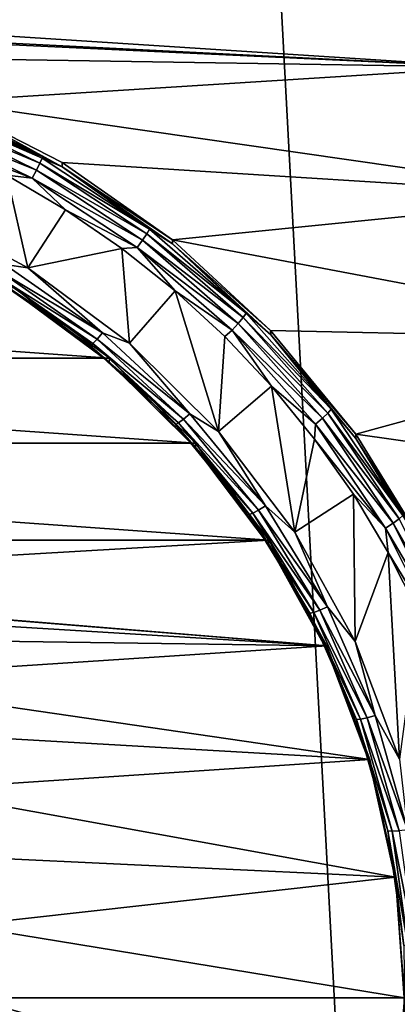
# Model space of a CAD drawing. Header units: metres. Extents: x -150 to 310, y -128 to 84.
# Tile 134 of 256: x 3.03 to 5.45, y -110.96 to -104.63. Entities that reach past the tile are written whole.
import ezdxf

# ---------------------------------------------------------------- set-up
doc = ezdxf.new("R2010")
doc.units = ezdxf.units.M
doc.layers.add('solid_26009703_SW0001', color=7, linetype='CONTINUOUS')

msp = doc.modelspace()

# ---------------------------------------------------------------- linework, layer by layer
at = {"layer": 'solid_26009703_SW0001'}
for points in [[(5.7772, -124.589066, 16.130749), (5.884871, -16.400381, 16.125368), (0.003128, -16.275095, 16.251808)], [(2.308466, -124.69001, 16.230967), (5.7772, -124.589066, 16.130749), (0.003128, -16.275095, 16.251808)], [(-5.205695, -104.204086, -18.609642), (5.205695, -104.204086, -18.609642), (6.045405, -104.934013, -18.507057)], [(-5.205695, -104.204086, -18.609642), (6.045405, -104.934013, -18.507057), (0, -104.632385, -18.549448)], [(5.205695, -104.204086, -18.609642), (5.637407, -104.582748, -18.75839), (6.045763, -104.961494, -18.70516)], [(6.045405, -104.934013, -18.507057), (5.205695, -104.204086, -18.609642), (6.045763, -104.961494, -18.70516)], [(0.869761, -104.692055, -18.541061), (0, -104.632385, -18.549448), (6.045405, -104.934013, -18.507057)], [(0.869761, -104.692055, -18.541061), (6.045405, -104.934013, -18.507057), (1.71196, -104.865334, -18.51671)], [(1.71196, -104.865334, -18.51671), (6.045405, -104.934013, -18.507057), (2.530891, -105.153824, -18.476166)], [(2.530891, -105.153824, -18.476166), (6.045405, -104.934013, -18.507057), (6.78251, -105.765556, -18.390192)], [(2.415408, -105.190231, -18.791779), (3.155883, -105.551834, -18.740957), (2.398451, -105.236931, -18.82992)], [(2.426294, -105.156441, -18.740173), (3.170106, -105.519676, -18.689125), (2.415408, -105.190231, -18.791779)], [(3.170106, -105.519676, -18.689125), (3.155883, -105.551834, -18.740957), (2.415408, -105.190231, -18.791779)], [(2.426294, -105.156441, -18.740173), (2.529847, -105.180817, -18.674337), (3.170106, -105.519676, -18.689125)], [(2.530891, -105.153824, -18.476166), (3.299358, -105.575661, -18.618845), (2.529847, -105.180817, -18.674337)], [(3.170106, -105.519676, -18.689125), (2.529847, -105.180817, -18.674337), (3.299358, -105.575661, -18.618845)], [(2.530891, -105.153824, -18.476166), (6.78251, -105.765556, -18.390192), (3.298064, -105.547386, -18.420855)], [(2.530891, -105.153824, -18.476166), (3.298064, -105.547386, -18.420855), (3.299358, -105.575661, -18.618845)], [(2.398451, -105.236931, -18.82992), (3.133728, -105.596001, -18.779455), (2.377086, -105.291962, -18.850857)], [(3.155883, -105.551834, -18.740957), (3.133728, -105.596001, -18.779455), (2.398451, -105.236931, -18.82992)], [(2.377086, -105.291962, -18.850857), (3.105812, -105.647835, -18.800842), (2.552193, -105.4356, -18.840496)], [(3.133728, -105.596001, -18.779455), (3.105812, -105.647835, -18.800842), (2.377086, -105.291962, -18.850857)], [(3.105812, -105.647835, -18.800842), (2.943377, -105.628937, -18.813324), (2.552193, -105.4356, -18.840496)], [(3.170106, -105.519676, -18.689125), (3.859676, -105.975952, -18.625), (3.155883, -105.551834, -18.740957)], [(3.170106, -105.519676, -18.689125), (3.299358, -105.575661, -18.618845), (3.859676, -105.975952, -18.625)], [(3.155883, -105.551834, -18.740957), (3.84236, -106.006065, -18.67712), (3.133728, -105.596001, -18.779455)], [(3.859676, -105.975952, -18.625), (3.84236, -106.006065, -18.67712), (3.155883, -105.551834, -18.740957)], [(3.298064, -105.547386, -18.420855), (6.78251, -105.765556, -18.390192), (4.008351, -106.043724, -18.351099)], [(3.298064, -105.547386, -18.420855), (4.008351, -106.043724, -18.351099), (3.299358, -105.575661, -18.618845)], [(4.008351, -106.043724, -18.351099), (4.007409, -106.070595, -18.549288), (3.299358, -105.575661, -18.618845)], [(3.859676, -105.975952, -18.625), (3.299358, -105.575661, -18.618845), (4.007409, -106.070595, -18.549288)], [(3.077471, -106.225388, -18.729498), (2.365096, -105.841232, -18.783487), (2.943377, -105.628937, -18.813324)], [(3.077471, -106.225388, -18.729498), (2.943377, -105.628937, -18.813324), (3.321018, -105.850899, -18.782129)], [(3.105812, -105.647835, -18.800842), (3.321018, -105.850899, -18.782129), (2.943377, -105.628937, -18.813324)], [(3.133728, -105.596001, -18.779455), (3.815385, -106.047035, -18.716066), (3.105812, -105.647835, -18.800842)], [(3.84236, -106.006065, -18.67712), (3.815385, -106.047035, -18.716066), (3.133728, -105.596001, -18.779455)], [(3.105812, -105.647835, -18.800842), (3.781397, -106.094849, -18.738018), (3.321018, -105.850899, -18.782129)], [(3.815385, -106.047035, -18.716066), (3.781397, -106.094849, -18.738018), (3.105812, -105.647835, -18.800842)], [(4.008351, -106.043724, -18.351099), (6.78251, -105.765556, -18.390192), (7.40477, -106.688416, -18.260492)], [(2.929517, -106.204391, -18.722563), (2.365096, -105.841232, -18.783487), (3.077471, -106.225388, -18.729498)], [(3.077471, -106.225388, -18.729498), (3.321018, -105.850899, -18.782129), (3.683593, -106.099884, -18.747137)], [(3.781397, -106.094849, -18.738018), (3.683593, -106.099884, -18.747137), (3.321018, -105.850899, -18.782129)], [(3.84236, -106.006065, -18.67712), (4.463093, -106.545135, -18.601358), (3.815385, -106.047035, -18.716066)], [(3.859676, -105.975952, -18.625), (4.483206, -106.517448, -18.548897), (3.84236, -106.006065, -18.67712)], [(4.483206, -106.517448, -18.548897), (4.463093, -106.545135, -18.601358), (3.84236, -106.006065, -18.67712)], [(3.859676, -105.975952, -18.625), (4.007409, -106.070595, -18.549288), (4.483206, -106.517448, -18.548897)], [(3.815385, -106.047035, -18.716066), (4.43176, -106.582321, -18.640837), (3.781397, -106.094849, -18.738018)], [(4.463093, -106.545135, -18.601358), (4.43176, -106.582321, -18.640837), (3.815385, -106.047035, -18.716066)], [(4.008351, -106.043724, -18.351099), (4.63993, -106.628311, -18.26894), (4.007409, -106.070595, -18.549288)], [(4.63993, -106.628311, -18.26894), (4.640809, -106.656395, -18.466959), (4.007409, -106.070595, -18.549288)], [(4.483206, -106.517448, -18.548897), (4.007409, -106.070595, -18.549288), (4.640809, -106.656395, -18.466959)], [(4.008351, -106.043724, -18.351099), (7.40477, -106.688416, -18.260492), (4.63993, -106.628311, -18.26894)], [(3.731587, -106.709969, -18.661394), (3.077471, -106.225388, -18.729498), (3.683593, -106.099884, -18.747137)], [(3.781397, -106.094849, -18.738018), (4.025599, -106.372108, -18.708878), (3.683593, -106.099884, -18.747137)], [(3.731587, -106.709969, -18.661394), (3.683593, -106.099884, -18.747137), (4.025599, -106.372108, -18.708878)], [(3.781397, -106.094849, -18.738018), (4.392282, -106.625366, -18.663458), (4.025599, -106.372108, -18.708878)], [(4.43176, -106.582321, -18.640837), (4.392282, -106.625366, -18.663458), (3.781397, -106.094849, -18.738018)], [(2.900521, -106.24765, -18.687759), (2.929517, -106.204391, -18.722563), (3.558198, -106.643845, -18.660803)], [(3.558198, -106.643845, -18.660803), (2.929517, -106.204391, -18.722563), (3.077471, -106.225388, -18.729498)], [(2.87752, -106.278938, -18.638617), (3.495043, -106.710594, -18.577951), (2.862767, -106.295197, -18.579952)], [(2.900521, -106.24765, -18.687759), (3.52298, -106.682755, -18.62661), (2.87752, -106.278938, -18.638617)], [(3.52298, -106.682755, -18.62661), (3.495043, -106.710594, -18.577951), (2.87752, -106.278938, -18.638617)], [(2.900521, -106.24765, -18.687759), (3.558198, -106.643845, -18.660803), (3.52298, -106.682755, -18.62661)], [(3.558198, -106.643845, -18.660803), (3.077471, -106.225388, -18.729498), (3.731587, -106.709969, -18.661394)], [(3.602651, -106.805717, -18.244007), (-3.602651, -106.805717, -18.244007), (-2.972027, -106.338028, -18.309736)], [(3.602651, -106.805717, -18.244007), (-2.972027, -106.338028, -18.309736), (2.972027, -106.338028, -18.309736)], [(2.862767, -106.295197, -18.579952), (3.477124, -106.724632, -18.519598), (2.973525, -106.366554, -18.507692)], [(3.495043, -106.710594, -18.577951), (3.477124, -106.724632, -18.519598), (2.862767, -106.295197, -18.579952)], [(3.601734, -106.832253, -18.442244), (3.602651, -106.805717, -18.244007), (2.972027, -106.338028, -18.309736)], [(2.973525, -106.366554, -18.507692), (3.601734, -106.832253, -18.442244), (2.972027, -106.338028, -18.309736)], [(3.477124, -106.724632, -18.519598), (3.601734, -106.832253, -18.442244), (2.973525, -106.366554, -18.507692)], [(4.305017, -107.277321, -18.581659), (3.731587, -106.709969, -18.661394), (4.025599, -106.372108, -18.708878)], [(4.305017, -107.277321, -18.581659), (4.025599, -106.372108, -18.708878), (4.345649, -106.667229, -18.667402)], [(4.392282, -106.625366, -18.663458), (4.345649, -106.667229, -18.667402), (4.025599, -106.372108, -18.708878)], [(4.483206, -106.517448, -18.548897), (5.030028, -107.134911, -18.462118), (4.463093, -106.545135, -18.601358)], [(4.483206, -106.517448, -18.548897), (4.640809, -106.656395, -18.466959), (5.030028, -107.134911, -18.462118)], [(4.43176, -106.582321, -18.640837), (4.972307, -107.192696, -18.555054), (4.392282, -106.625366, -18.663458)], [(4.463093, -106.545135, -18.601358), (5.007461, -107.159828, -18.514969), (4.43176, -106.582321, -18.640837)], [(5.007461, -107.159828, -18.514969), (4.972307, -107.192696, -18.555054), (4.43176, -106.582321, -18.640837)], [(5.030028, -107.134911, -18.462118), (5.007461, -107.159828, -18.514969), (4.463093, -106.545135, -18.601358)], [(3.52298, -106.682755, -18.62661), (3.558198, -106.643845, -18.660803), (4.120597, -107.163979, -18.587702)], [(4.120597, -107.163979, -18.587702), (3.558198, -106.643845, -18.660803), (3.731587, -106.709969, -18.661394)], [(4.392282, -106.625366, -18.663458), (4.646102, -106.986771, -18.622492), (4.345649, -106.667229, -18.667402)], [(4.392282, -106.625366, -18.663458), (4.928013, -107.230309, -18.57844), (4.646102, -106.986771, -18.622492)], [(4.972307, -107.192696, -18.555054), (4.928013, -107.230309, -18.57844), (4.392282, -106.625366, -18.663458)], [(4.63993, -106.628311, -18.26894), (7.40477, -106.688416, -18.260492), (5.188134, -107.294861, -18.175262)], [(4.63993, -106.628311, -18.26894), (5.188134, -107.294861, -18.175262), (4.640809, -106.656395, -18.466959)], [(5.188134, -107.294861, -18.175262), (5.187759, -107.322144, -18.373394), (4.640809, -106.656395, -18.466959)], [(5.030028, -107.134911, -18.462118), (4.640809, -106.656395, -18.466959), (5.187759, -107.322144, -18.373394)], [(3.495043, -106.710594, -18.577951), (4.047459, -107.221497, -18.506149), (3.477124, -106.724632, -18.519598)], [(3.52298, -106.682755, -18.62661), (4.079813, -107.197739, -18.554234), (3.495043, -106.710594, -18.577951)], [(4.079813, -107.197739, -18.554234), (4.047459, -107.221497, -18.506149), (3.495043, -106.710594, -18.577951)], [(3.52298, -106.682755, -18.62661), (4.120597, -107.163979, -18.587702), (4.079813, -107.197739, -18.554234)], [(4.120597, -107.163979, -18.587702), (3.731587, -106.709969, -18.661394), (4.305017, -107.277321, -18.581659)], [(4.305017, -107.277321, -18.581659), (4.345649, -106.667229, -18.667402), (4.646102, -106.986771, -18.622492)], [(5.188134, -107.294861, -18.175262), (7.40477, -106.688416, -18.260492), (7.898328, -107.679207, -18.121246)], [(3.477124, -106.724632, -18.519598), (4.026709, -107.232918, -18.448164), (3.601734, -106.832253, -18.442244)], [(4.047459, -107.221497, -18.506149), (4.026709, -107.232918, -18.448164), (3.477124, -106.724632, -18.519598)], [(4.155415, -107.353081, -18.16708), (-4.155415, -107.353081, -18.16708), (-3.602651, -106.805717, -18.244007)], [(4.155415, -107.353081, -18.16708), (-3.602651, -106.805717, -18.244007), (3.602651, -106.805717, -18.244007)], [(3.601734, -106.832253, -18.442244), (4.156623, -107.381744, -18.365017), (3.602651, -106.805717, -18.244007)], [(4.026709, -107.232918, -18.448164), (4.156623, -107.381744, -18.365017), (3.601734, -106.832253, -18.442244)], [(4.156623, -107.381744, -18.365017), (4.155415, -107.353081, -18.16708), (3.602651, -106.805717, -18.244007)], [(4.794868, -107.924568, -18.490694), (4.305017, -107.277321, -18.581659), (4.646102, -106.986771, -18.622492)], [(4.794868, -107.924568, -18.490694), (4.646102, -106.986771, -18.622492), (4.922673, -107.325928, -18.574827)], [(4.928013, -107.230309, -18.57844), (4.922673, -107.325928, -18.574827), (4.646102, -106.986771, -18.622492)], [(4.079813, -107.197739, -18.554234), (4.120597, -107.163979, -18.587702), (4.606237, -107.755104, -18.504625)], [(4.606237, -107.755104, -18.504625), (4.120597, -107.163979, -18.587702), (4.305017, -107.277321, -18.581659)], [(5.007461, -107.159828, -18.514969), (5.46615, -107.839622, -18.41943), (4.972307, -107.192696, -18.555054)], [(5.030028, -107.134911, -18.462118), (5.490784, -107.817772, -18.366148), (5.007461, -107.159828, -18.514969)], [(5.490784, -107.817772, -18.366148), (5.46615, -107.839622, -18.41943), (5.007461, -107.159828, -18.514969)], [(5.030028, -107.134911, -18.462118), (5.187759, -107.322144, -18.373394), (5.490784, -107.817772, -18.366148)], [(4.047459, -107.221497, -18.506149), (4.524479, -107.802124, -18.424545), (4.026709, -107.232918, -18.448164)], [(4.079813, -107.197739, -18.554234), (4.560647, -107.783012, -18.471979), (4.047459, -107.221497, -18.506149)], [(4.560647, -107.783012, -18.471979), (4.524479, -107.802124, -18.424545), (4.047459, -107.221497, -18.506149)], [(4.079813, -107.197739, -18.554234), (4.606237, -107.755104, -18.504625), (4.560647, -107.783012, -18.471979)], [(4.972307, -107.192696, -18.555054), (5.427775, -107.867722, -18.460186), (4.928013, -107.230309, -18.57844)], [(5.46615, -107.839622, -18.41943), (5.427775, -107.867722, -18.460186), (4.972307, -107.192696, -18.555054)], [(4.026709, -107.232918, -18.448164), (4.501284, -107.81057, -18.36698), (4.156623, -107.381744, -18.365017)], [(4.524479, -107.802124, -18.424545), (4.501284, -107.81057, -18.36698), (4.026709, -107.232918, -18.448164)], [(4.606237, -107.755104, -18.504625), (4.305017, -107.277321, -18.581659), (4.794868, -107.924568, -18.490694)], [(4.928013, -107.230309, -18.57844), (5.379424, -107.899315, -18.484417), (4.922673, -107.325928, -18.574827)], [(5.427775, -107.867722, -18.460186), (5.379424, -107.899315, -18.484417), (4.928013, -107.230309, -18.57844)], [(4.627534, -107.977364, -18.079342), (-4.627534, -107.977364, -18.079342), (-4.155415, -107.353081, -18.16708)], [(4.627534, -107.977364, -18.079342), (-4.155415, -107.353081, -18.16708), (4.155415, -107.353081, -18.16708)], [(4.626894, -108.003838, -18.277588), (4.627534, -107.977364, -18.079342), (4.155415, -107.353081, -18.16708)], [(4.156623, -107.381744, -18.365017), (4.626894, -108.003838, -18.277588), (4.155415, -107.353081, -18.16708)], [(4.794868, -107.924568, -18.490694), (4.922673, -107.325928, -18.574827), (5.171867, -107.681038, -18.52492)], [(5.379424, -107.899315, -18.484417), (5.171867, -107.681038, -18.52492), (4.922673, -107.325928, -18.574827)], [(5.188134, -107.294861, -18.175262), (5.637713, -108.027969, -18.072231), (5.187759, -107.322144, -18.373394)], [(5.637713, -108.027969, -18.072231), (5.638071, -108.055443, -18.270334), (5.187759, -107.322144, -18.373394)], [(5.490784, -107.817772, -18.366148), (5.187759, -107.322144, -18.373394), (5.638071, -108.055443, -18.270334)], [(5.188134, -107.294861, -18.175262), (7.898328, -107.679207, -18.121246), (5.637713, -108.027969, -18.072231)], [(4.501284, -107.81057, -18.36698), (4.626894, -108.003838, -18.277588), (4.156623, -107.381744, -18.365017)], [(5.183402, -108.629463, -18.391628), (4.794868, -107.924568, -18.490694), (5.171867, -107.681038, -18.52492)], [(5.183402, -108.629463, -18.391628), (5.171867, -107.681038, -18.52492), (5.39624, -108.055847, -18.472244)], [(5.379424, -107.899315, -18.484417), (5.39624, -108.055847, -18.472244), (5.171867, -107.681038, -18.52492)], [(4.560647, -107.783012, -18.471979), (4.956523, -108.427666, -18.381378), (4.524479, -107.802124, -18.424545)], [(4.560647, -107.783012, -18.471979), (4.606237, -107.755104, -18.504625), (5.006072, -108.406204, -18.41312)], [(4.560647, -107.783012, -18.471979), (5.006072, -108.406204, -18.41312), (4.956523, -108.427666, -18.381378)], [(5.006072, -108.406204, -18.41312), (4.606237, -107.755104, -18.504625), (4.794868, -107.924568, -18.490694)], [(4.524479, -107.802124, -18.424545), (4.917217, -108.441666, -18.334663), (4.501284, -107.81057, -18.36698)], [(4.501284, -107.81057, -18.36698), (4.892008, -108.446831, -18.277557), (4.626894, -108.003838, -18.277588)], [(4.917217, -108.441666, -18.334663), (4.892008, -108.446831, -18.277557), (4.501284, -107.81057, -18.36698)], [(4.956523, -108.427666, -18.381378), (4.917217, -108.441666, -18.334663), (4.524479, -107.802124, -18.424545)], [(5.46615, -107.839622, -18.41943), (5.831312, -108.572891, -18.316376), (5.427775, -107.867722, -18.460186)], [(5.006072, -108.406204, -18.41312), (4.794868, -107.924568, -18.490694), (5.183402, -108.629463, -18.391628)], [(5.427775, -107.867722, -18.460186), (5.790374, -108.59584, -18.357855), (5.379424, -107.899315, -18.484417)], [(5.379424, -107.899315, -18.484417), (5.738792, -108.620949, -18.382998), (5.39624, -108.055847, -18.472244)], [(5.790374, -108.59584, -18.357855), (5.738792, -108.620949, -18.382998), (5.379424, -107.899315, -18.484417)], [(5.831312, -108.572891, -18.316376), (5.790374, -108.59584, -18.357855), (5.427775, -107.867722, -18.460186)], [(4.627534, -107.977364, -18.079342), (0, -108.246864, -18.041468), (-4.627534, -107.977364, -18.079342)], [(5.002046, -108.65728, -17.983786), (0, -108.246864, -18.041468), (4.627534, -107.977364, -18.079342)], [(4.626894, -108.003838, -18.277588), (5.002046, -108.65728, -17.983786), (4.627534, -107.977364, -18.079342)], [(4.626894, -108.003838, -18.277588), (5.002976, -108.685875, -18.181734), (5.002046, -108.65728, -17.983786)], [(4.892008, -108.446831, -18.277557), (5.002976, -108.685875, -18.181734), (4.626894, -108.003838, -18.277588)], [(5.469114, -109.386261, -18.285265), (5.183402, -108.629463, -18.391628), (5.39624, -108.055847, -18.472244)], [(5.469114, -109.386261, -18.285265), (5.39624, -108.055847, -18.472244), (5.59388, -108.446281, -18.417372)], [(5.738792, -108.620949, -18.382998), (5.59388, -108.446281, -18.417372), (5.39624, -108.055847, -18.472244)], [(0.473648, -108.288849, -18.035566), (0, -108.246864, -18.041468), (5.002046, -108.65728, -17.983786)], [(0.473648, -108.288849, -18.035566), (5.002046, -108.65728, -17.983786), (0.922446, -108.407845, -18.018843)], [(0.922446, -108.407845, -18.018843), (5.002046, -108.65728, -17.983786), (1.350619, -108.605965, -17.990997)], [(4.956523, -108.427666, -18.381378), (5.26007, -109.119698, -18.284119), (4.917217, -108.441666, -18.334663)], [(4.956523, -108.427666, -18.381378), (5.006072, -108.406204, -18.41312), (5.312652, -109.105156, -18.314888)], [(4.956523, -108.427666, -18.381378), (5.312652, -109.105156, -18.314888), (5.26007, -109.119698, -18.284119)], [(5.312652, -109.105156, -18.314888), (5.006072, -108.406204, -18.41312), (5.183402, -108.629463, -18.391628)], [(4.917217, -108.441666, -18.334663), (5.218357, -109.128212, -18.238176), (4.892008, -108.446831, -18.277557)], [(4.892008, -108.446831, -18.277557), (5.191604, -109.12986, -18.181564), (5.002976, -108.685875, -18.181734)], [(5.218357, -109.128212, -18.238176), (5.191604, -109.12986, -18.181564), (4.892008, -108.446831, -18.277557)], [(5.26007, -109.119698, -18.284119), (5.218357, -109.128212, -18.238176), (4.917217, -108.441666, -18.334663)], [(1.350619, -108.605965, -17.990997), (5.002046, -108.65728, -17.983786), (1.734255, -108.871735, -17.953648)], [(1.734255, -108.871735, -17.953648), (5.002046, -108.65728, -17.983786), (5.277476, -109.387276, -17.881193)], [(5.277211, -109.413971, -18.079405), (5.277476, -109.387276, -17.881193), (5.002046, -108.65728, -17.983786)], [(5.002976, -108.685875, -18.181734), (5.277211, -109.413971, -18.079405), (5.002046, -108.65728, -17.983786)], [(5.191604, -109.12986, -18.181564), (5.277211, -109.413971, -18.079405), (5.002976, -108.685875, -18.181734)], [(5.312652, -109.105156, -18.314888), (5.183402, -108.629463, -18.391628), (5.469114, -109.386261, -18.285265)], [(1.734255, -108.871735, -17.953648), (5.277476, -109.387276, -17.881193), (2.068992, -109.203209, -17.907061)], [(5.218357, -109.128212, -18.238176), (5.422288, -109.848969, -18.136881), (5.191604, -109.12986, -18.181564)], [(5.191604, -109.12986, -18.181564), (5.394489, -109.846924, -18.08079), (5.277211, -109.413971, -18.079405)], [(5.422288, -109.848969, -18.136881), (5.394489, -109.846924, -18.08079), (5.191604, -109.12986, -18.181564)], [(5.26007, -109.119698, -18.284119), (5.465631, -109.846222, -18.182014), (5.218357, -109.128212, -18.238176)], [(5.465631, -109.846222, -18.182014), (5.422288, -109.848969, -18.136881), (5.218357, -109.128212, -18.238176)], [(5.26007, -109.119698, -18.284119), (5.312652, -109.105156, -18.314888), (5.520268, -109.838936, -18.211761)], [(5.26007, -109.119698, -18.284119), (5.520268, -109.838936, -18.211761), (5.465631, -109.846222, -18.182014)], [(5.520268, -109.838936, -18.211761), (5.312652, -109.105156, -18.314888), (5.469114, -109.386261, -18.285265)], [(2.068992, -109.203209, -17.907061), (5.277476, -109.387276, -17.881193), (2.337368, -109.583115, -17.853668)], [(2.337368, -109.583115, -17.853668), (5.277476, -109.387276, -17.881193), (5.443391, -110.145241, -17.774668)], [(5.277211, -109.413971, -18.079405), (5.444018, -110.173309, -17.972689), (5.277476, -109.387276, -17.881193)], [(5.394489, -109.846924, -18.08079), (5.444018, -110.173309, -17.972689), (5.277211, -109.413971, -18.079405)], [(5.444018, -110.173309, -17.972689), (5.443391, -110.145241, -17.774668), (5.277476, -109.387276, -17.881193)], [(2.337368, -109.583115, -17.853668), (5.443391, -110.145241, -17.774668), (2.537439, -110.007118, -17.794079)], [(5.394489, -109.846924, -18.08079), (5.496886, -110.584663, -17.977106), (5.444018, -110.173309, -17.972689)], [(5.525212, -110.590515, -18.032663), (5.496886, -110.584663, -17.977106), (5.394489, -109.846924, -18.08079)], [(5.422288, -109.848969, -18.136881), (5.525212, -110.590515, -18.032663), (5.394489, -109.846924, -18.08079)], [(5.465631, -109.846222, -18.182014), (5.569378, -110.593689, -18.076963), (5.422288, -109.848969, -18.136881)], [(5.569378, -110.593689, -18.076963), (5.525212, -110.590515, -18.032663), (5.422288, -109.848969, -18.136881)], [(2.537439, -110.007118, -17.794079), (5.443391, -110.145241, -17.774668), (2.658316, -110.455994, -17.730993)], [(2.658316, -110.455994, -17.730993), (5.443391, -110.145241, -17.774668), (5.5, -110.920586, -17.665699)], [(5.5, -110.948425, -17.863752), (5.5, -110.920586, -17.665699), (5.443391, -110.145241, -17.774668)], [(5.444018, -110.173309, -17.972689), (5.5, -110.948425, -17.863752), (5.443391, -110.145241, -17.774668)], [(5.496886, -110.584663, -17.977106), (5.5, -110.948425, -17.863752), (5.444018, -110.173309, -17.972689)], [(2.658316, -110.455994, -17.730993), (5.5, -110.920586, -17.665699), (2.7, -110.920586, -17.665699)], [(2.7, -110.920586, -17.665699), (5.443391, -111.695938, -17.55673), (2.658316, -111.385185, -17.600405)], [(2.7, -110.920586, -17.665699), (5.5, -110.920586, -17.665699), (5.443391, -111.695938, -17.55673)], [(5.444018, -111.723541, -17.754818), (5.443391, -111.695938, -17.55673), (5.5, -110.920586, -17.665699)], [(5.5, -110.948425, -17.863752), (5.444018, -111.723541, -17.754818), (5.5, -110.920586, -17.665699)], [(5.496886, -111.329338, -17.872448), (5.444018, -111.723541, -17.754818), (5.5, -110.948425, -17.863752)]]:
    msp.add_3dface(points, dxfattribs=at)

doc.saveas('drawing.dxf')
